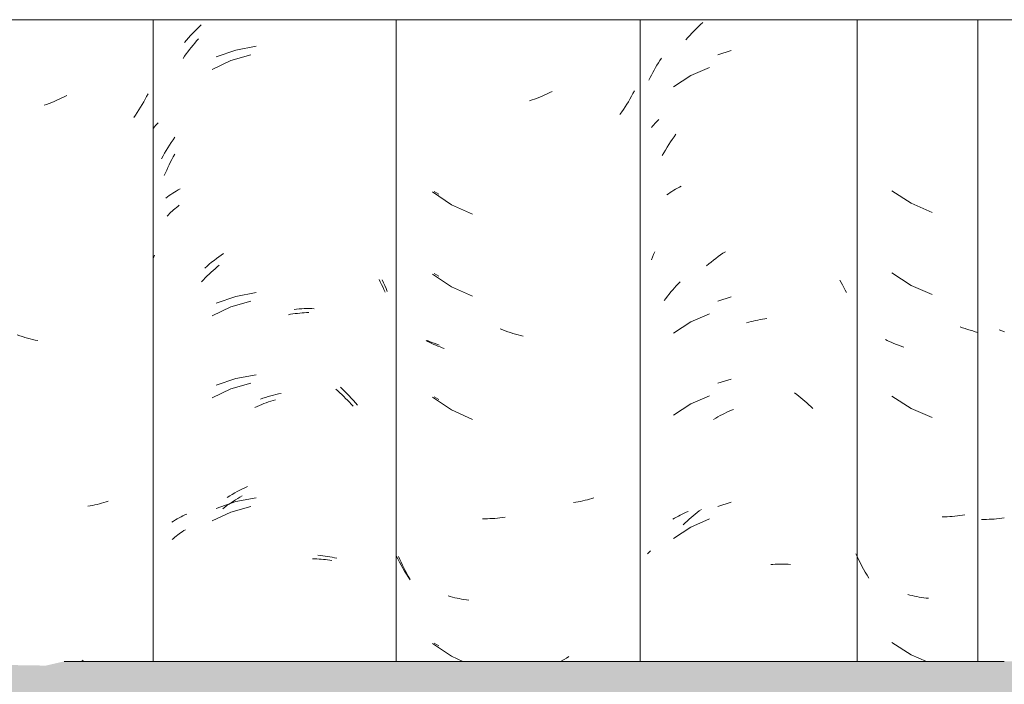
# Model space of a CAD drawing. Header units: metres. Extents: x -28.2 to 13.6, y -1.6 to 5.9.
# Tile 27 of 159: x -19.307 to -18.946, y 3.005 to 3.249. Entities that reach past the tile are written whole.
import ezdxf

# ---------------------------------------------------------------- set-up
doc = ezdxf.new("R2010")
doc.units = ezdxf.units.M
doc.layers.add('A-GLAZ-CWMG', color=7, linetype='Continuous', lineweight=5)
doc.layers.add('A-ROOF', color=7, linetype='Continuous', lineweight=5)

# ---------------------------------------------------------------- blocks, each defined once
blk = doc.blocks.new('FP_106-D')
at = {"layer": 'A-GLAZ-CWMG', "color": 9, "true_color": 0xc0c0c0}
for p, q in [((-18.98714, 3.18638), (-18.98003, 3.18183)), ((-18.98003, 3.18183), (-18.97227, 3.17848)), ((-18.98714, 3.15623), (-18.98003, 3.15168)), ((-18.98003, 3.15168), (-18.97227, 3.14834)), ((-18.96116, 3.13614), (-18.96209, 3.13648)), ((-18.96023, 3.13581), (-18.96116, 3.13614)), ((-18.9593, 3.1355), (-18.96023, 3.13581)), ((-18.95837, 3.1352), (-18.9593, 3.1355)), ((-18.95743, 3.13492), (-18.95837, 3.1352)), ((-18.9565, 3.13466), (-18.95743, 3.13492)), ((-18.95557, 3.13441), (-18.9565, 3.13466)), ((-18.9888, 3.13145), (-18.98952, 3.13182)), ((-18.98807, 3.1311), (-18.9888, 3.13145)), ((-18.98734, 3.13076), (-18.98807, 3.1311)), ((-18.98659, 3.13043), (-18.98734, 3.13076)), ((-18.98583, 3.13012), (-18.98659, 3.13043)), ((-18.98506, 3.12982), (-18.98583, 3.13012)), ((-18.98428, 3.12954), (-18.98506, 3.12982)), ((-18.98349, 3.12927), (-18.98428, 3.12954)), ((-18.9827, 3.12901), (-18.98349, 3.12927)), ((-18.98714, 3.11102), (-18.98003, 3.10647)), ((-18.98003, 3.10647), (-18.97227, 3.10313)), ((-18.9677, 3.06669), (-18.96862, 3.06668)), ((-18.96678, 3.06672), (-18.9677, 3.06669)), ((-18.96586, 3.06677), (-18.96678, 3.06672)), ((-18.96494, 3.06683), (-18.96586, 3.06677)), ((-18.96401, 3.06691), (-18.96494, 3.06683)), ((-18.96308, 3.06701), (-18.96401, 3.06691)), ((-18.96215, 3.06712), (-18.96308, 3.06701)), ((-18.96121, 3.06725), (-18.96215, 3.06712)), ((-18.96027, 3.06739), (-18.96121, 3.06725)), ((-18.99979, 3.05193), (-19.00032, 3.05309)), ((-18.99924, 3.0508), (-18.99979, 3.05193)), ((-18.99867, 3.04967), (-18.99924, 3.0508)), ((-18.99809, 3.04855), (-18.99867, 3.04967)), ((-18.99748, 3.04744), (-18.99809, 3.04855)), ((-18.99687, 3.04635), (-18.99748, 3.04744)), ((-18.99623, 3.04527), (-18.99687, 3.04635)), ((-18.99558, 3.0442), (-18.99623, 3.04527)), ((-18.9805, 3.03796), (-18.98132, 3.03818)), ((-18.97967, 3.03776), (-18.9805, 3.03796)), ((-18.97883, 3.03757), (-18.97967, 3.03776)), ((-18.97799, 3.0374), (-18.97883, 3.03757)), ((-18.97713, 3.03724), (-18.97799, 3.0374)), ((-18.97628, 3.0371), (-18.97713, 3.03724)), ((-18.97541, 3.03698), (-18.97628, 3.0371)), ((-18.97454, 3.03687), (-18.97541, 3.03698)), ((-18.97366, 3.03677), (-18.97454, 3.03687)), ((-18.98714, 3.02059), (-18.98003, 3.01604)), ((-18.98003, 3.01604), (-18.97435, 3.0136))]:
    blk.add_line(p, q, dxfattribs=at)
blk = doc.blocks.new('FP_107-D')
at = {"layer": 'A-GLAZ-CWMG', "color": 9, "true_color": 0xc0c0c0}
for p, q in [((-19.07391, 3.23161), (-19.07338, 3.23249)), ((-19.07338, 3.23249), (-19.07283, 3.23336)), ((-19.07283, 3.23336), (-19.07227, 3.23422)), ((-19.07227, 3.23422), (-19.0717, 3.23507)), ((-19.07591, 3.22798), (-19.07543, 3.2289)), ((-19.07543, 3.2289), (-19.07494, 3.22982)), ((-19.07494, 3.22982), (-19.07443, 3.23072)), ((-19.07443, 3.23072), (-19.07391, 3.23161)), ((-19.06099, 3.22871), (-19.06727, 3.22457)), ((-19.05407, 3.23171), (-19.06099, 3.22871)), ((-19.07638, 3.22705), (-19.07591, 3.22798)), ((-19.0656, 3.15228), (-19.06491, 3.153)), ((-19.00621, 3.15364), (-19.0057, 3.15274)), ((-19.0057, 3.15274), (-19.0052, 3.15183)), ((-19.06887, 3.14849), (-19.06824, 3.14927)), ((-19.06824, 3.14927), (-19.06759, 3.15004)), ((-19.06759, 3.15004), (-19.06694, 3.1508)), ((-19.06694, 3.1508), (-19.06627, 3.15155)), ((-19.06627, 3.15155), (-19.0656, 3.15228)), ((-19.0052, 3.15183), (-19.00471, 3.1509)), ((-19.00471, 3.1509), (-19.00424, 3.14997)), ((-19.00424, 3.14997), (-19.00378, 3.14903)), ((-19.07071, 3.14606), (-19.07011, 3.14688)), ((-19.07011, 3.14688), (-19.0695, 3.14769)), ((-19.0695, 3.14769), (-19.06887, 3.14849)), ((-19.06099, 3.13828), (-19.06727, 3.13414)), ((-19.05407, 3.14128), (-19.06099, 3.13828)), ((-19.04052, 3.13791), (-19.03968, 3.13814)), ((-19.03968, 3.13814), (-19.03884, 3.13836)), ((-19.03884, 3.13836), (-19.038, 3.13857)), ((-19.038, 3.13857), (-19.03716, 3.13875)), ((-19.03716, 3.13875), (-19.03632, 3.13893)), ((-19.03632, 3.13893), (-19.03549, 3.13908)), ((-19.03549, 3.13908), (-19.03465, 3.13922)), ((-19.03465, 3.13922), (-19.03382, 3.13934)), ((-19.03382, 3.13934), (-19.03299, 3.13945)), ((-19.05407, 3.11114), (-19.06099, 3.10814)), ((-19.02282, 3.11221), (-19.02205, 3.11162)), ((-19.02205, 3.11162), (-19.02129, 3.11103)), ((-19.02129, 3.11103), (-19.02054, 3.11042)), ((-19.02054, 3.11042), (-19.0198, 3.10979)), ((-19.0198, 3.10979), (-19.01906, 3.10915)), ((-19.06099, 3.10814), (-19.06727, 3.104)), ((-19.04689, 3.10543), (-19.04606, 3.10579)), ((-19.04606, 3.10579), (-19.04522, 3.10614)), ((-19.01906, 3.10915), (-19.01833, 3.1085)), ((-19.01833, 3.1085), (-19.01762, 3.10783)), ((-19.01762, 3.10783), (-19.0169, 3.10715)), ((-19.0169, 3.10715), (-19.0162, 3.10645)), ((-19.05262, 3.10248), (-19.05181, 3.10295)), ((-19.05181, 3.10295), (-19.051, 3.1034)), ((-19.051, 3.1034), (-19.05018, 3.10384)), ((-19.05018, 3.10384), (-19.04936, 3.10426)), ((-19.04936, 3.10426), (-19.04854, 3.10467)), ((-19.04854, 3.10467), (-19.04772, 3.10506)), ((-19.04772, 3.10506), (-19.04689, 3.10543)), ((-19.06157, 3.06578), (-19.06084, 3.06642)), ((-19.05407, 3.06593), (-19.06099, 3.06293)), ((-19.06084, 3.06642), (-19.0601, 3.06705)), ((-19.0601, 3.06705), (-19.05935, 3.06766)), ((-19.05935, 3.06766), (-19.05859, 3.06826)), ((-19.05859, 3.06826), (-19.05783, 3.06884)), ((-19.05783, 3.06884), (-19.05705, 3.06941)), ((-19.06099, 3.06293), (-19.06727, 3.05878)), ((-19.06373, 3.06376), (-19.06302, 3.06445)), ((-19.06302, 3.06445), (-19.0623, 3.06512)), ((-19.0623, 3.06512), (-19.06157, 3.06578)), ((-19.07682, 3.0531), (-19.07645, 3.05347)), ((-19.07645, 3.05347), (-19.07608, 3.05384)), ((-19.07608, 3.05384), (-19.0757, 3.0542)), ((-19.03159, 3.04917), (-19.03077, 3.04923)), ((-19.03077, 3.04923), (-19.02995, 3.04928)), ((-19.02995, 3.04928), (-19.02914, 3.04932)), ((-19.02914, 3.04932), (-19.02833, 3.04933)), ((-19.02833, 3.04933), (-19.02752, 3.04934)), ((-19.02752, 3.04934), (-19.02672, 3.04932)), ((-19.02672, 3.04932), (-19.02593, 3.0493)), ((-19.02593, 3.0493), (-19.02514, 3.04925)), ((-19.02514, 3.04925), (-19.02435, 3.04919))]:
    blk.add_line(p, q, dxfattribs=at)
blk = doc.blocks.new('FP_108-D')
at = {"layer": 'A-GLAZ-CWMG', "color": 9, "true_color": 0xc0c0c0}
for p, q in [((-19.15521, 3.18613), (-19.15351, 3.18514)), ((-19.15521, 3.15598), (-19.15351, 3.15499)), ((-19.15684, 3.13109), (-19.15767, 3.13146)), ((-19.15599, 3.13073), (-19.15684, 3.13109)), ((-19.15513, 3.13039), (-19.15599, 3.13073)), ((-19.15425, 3.13006), (-19.15513, 3.13039)), ((-19.15337, 3.12976), (-19.15425, 3.13006)), ((-19.15521, 3.11077), (-19.15351, 3.10978)), ((-19.16857, 3.05122), (-19.16915, 3.05237)), ((-19.16797, 3.05009), (-19.16857, 3.05122)), ((-19.16735, 3.04897), (-19.16797, 3.05009)), ((-19.16672, 3.04786), (-19.16735, 3.04897)), ((-19.16607, 3.04677), (-19.16672, 3.04786)), ((-19.1654, 3.04569), (-19.16607, 3.04677)), ((-19.16471, 3.04462), (-19.1654, 3.04569)), ((-19.16401, 3.04356), (-19.16471, 3.04462)), ((-19.15521, 3.02034), (-19.15351, 3.01935))]:
    blk.add_line(p, q, dxfattribs=at)
blk = doc.blocks.new('FP_109-D')
at = {"layer": 'A-GLAZ-CWMG', "color": 9, "true_color": 0xc0c0c0}
for p, q in [((-19.24437, 3.23907), (-19.24373, 3.23986)), ((-19.24373, 3.23986), (-19.24309, 3.24064)), ((-19.24309, 3.24064), (-19.24243, 3.24141)), ((-19.24243, 3.24141), (-19.24177, 3.24217)), ((-19.24739, 3.23495), (-19.2468, 3.23579)), ((-19.2468, 3.23579), (-19.24621, 3.23663)), ((-19.24621, 3.23663), (-19.24561, 3.23745)), ((-19.24561, 3.23745), (-19.24499, 3.23827)), ((-19.24499, 3.23827), (-19.24437, 3.23907)), ((-19.22255, 3.23628), (-19.22985, 3.2342)), ((-19.22985, 3.2342), (-19.23672, 3.23096)), ((-19.25097, 3.19891), (-19.25044, 3.19986)), ((-19.25294, 3.19499), (-19.25247, 3.19598)), ((-19.25247, 3.19598), (-19.25198, 3.19697)), ((-19.25198, 3.19697), (-19.25148, 3.19794)), ((-19.25148, 3.19794), (-19.25097, 3.19891)), ((-19.25427, 3.19196), (-19.25384, 3.19298)), ((-19.25384, 3.19298), (-19.2534, 3.19399)), ((-19.2534, 3.19399), (-19.25294, 3.19499)), ((-19.25276, 3.17758), (-19.25231, 3.17804)), ((-19.25231, 3.17804), (-19.25184, 3.1785)), ((-19.25184, 3.1785), (-19.25136, 3.17895)), ((-19.25136, 3.17895), (-19.25087, 3.17939)), ((-19.25087, 3.17939), (-19.25036, 3.17982)), ((-19.25036, 3.17982), (-19.24984, 3.18024)), ((-19.24984, 3.18024), (-19.24931, 3.18066)), ((-19.24931, 3.18066), (-19.24877, 3.18106)), ((-19.25321, 3.1771), (-19.25276, 3.17758)), ((-19.23781, 3.15581), (-19.23708, 3.15649)), ((-19.23708, 3.15649), (-19.23635, 3.15715)), ((-19.23635, 3.15715), (-19.23561, 3.15779)), ((-19.23561, 3.15779), (-19.23487, 3.15843)), ((-19.23487, 3.15843), (-19.23411, 3.15904)), ((-19.24062, 3.153), (-19.23993, 3.15372)), ((-19.23993, 3.15372), (-19.23923, 3.15443)), ((-19.23923, 3.15443), (-19.23852, 3.15513)), ((-19.23852, 3.15513), (-19.23781, 3.15581)), ((-19.17543, 3.15384), (-19.17496, 3.15293)), ((-19.17496, 3.15293), (-19.1745, 3.15201)), ((-19.1745, 3.15201), (-19.17405, 3.15109)), ((-19.17405, 3.15109), (-19.17362, 3.15016)), ((-19.17362, 3.15016), (-19.17319, 3.14922)), ((-19.22255, 3.14585), (-19.22985, 3.14377)), ((-19.22985, 3.14377), (-19.23672, 3.14054)), ((-19.20872, 3.1409), (-19.20788, 3.14105)), ((-19.20788, 3.14105), (-19.20704, 3.14118)), ((-19.20704, 3.14118), (-19.2062, 3.1413)), ((-19.2062, 3.1413), (-19.20537, 3.1414)), ((-19.20537, 3.1414), (-19.20453, 3.14149)), ((-19.20453, 3.14149), (-19.20371, 3.14156)), ((-19.20371, 3.14156), (-19.20288, 3.14162)), ((-19.20288, 3.14162), (-19.20206, 3.14166)), ((-19.20206, 3.14166), (-19.20124, 3.14169)), ((-19.22985, 3.11363), (-19.23672, 3.11039)), ((-19.22255, 3.11571), (-19.22985, 3.11363)), ((-19.1913, 3.11354), (-19.19056, 3.1129)), ((-19.19056, 3.1129), (-19.18983, 3.11224)), ((-19.21515, 3.10913), (-19.2143, 3.1094)), ((-19.2143, 3.1094), (-19.21346, 3.10964)), ((-19.18983, 3.11224), (-19.1891, 3.11157)), ((-19.1891, 3.11157), (-19.18839, 3.11089)), ((-19.18839, 3.11089), (-19.18768, 3.11019)), ((-19.18768, 3.11019), (-19.18698, 3.10948)), ((-19.18698, 3.10948), (-19.18629, 3.10876)), ((-19.22104, 3.10686), (-19.2202, 3.10723)), ((-19.2202, 3.10723), (-19.21936, 3.10759)), ((-19.21936, 3.10759), (-19.21852, 3.10793)), ((-19.21852, 3.10793), (-19.21768, 3.10825)), ((-19.21768, 3.10825), (-19.21684, 3.10856)), ((-19.21684, 3.10856), (-19.21599, 3.10885)), ((-19.21599, 3.10885), (-19.21515, 3.10913)), ((-19.18629, 3.10876), (-19.1856, 3.10803)), ((-19.1856, 3.10803), (-19.18493, 3.10728)), ((-19.2281, 3.07292), (-19.2273, 3.07342)), ((-19.2273, 3.07342), (-19.22649, 3.0739)), ((-19.22649, 3.0739), (-19.22567, 3.07437)), ((-19.23282, 3.06964), (-19.23204, 3.07022)), ((-19.23204, 3.07022), (-19.23127, 3.07079)), ((-19.23127, 3.07079), (-19.23048, 3.07134)), ((-19.23048, 3.07134), (-19.22969, 3.07188)), ((-19.22255, 3.07049), (-19.22985, 3.06841)), ((-19.22969, 3.07188), (-19.2289, 3.07241)), ((-19.2289, 3.07241), (-19.2281, 3.07292)), ((-19.22985, 3.06841), (-19.23672, 3.06518)), ((-19.2514, 3.05834), (-19.25091, 3.05878)), ((-19.25091, 3.05878), (-19.25041, 3.05922)), ((-19.25041, 3.05922), (-19.24989, 3.05964)), ((-19.24989, 3.05964), (-19.24936, 3.06005)), ((-19.24936, 3.06005), (-19.24882, 3.06046)), ((-19.24882, 3.06046), (-19.24827, 3.06085)), ((-19.24827, 3.06085), (-19.2477, 3.06123)), ((-19.2477, 3.06123), (-19.24713, 3.06161)), ((-19.24713, 3.06161), (-19.24654, 3.06197)), ((-19.19986, 3.05127), (-19.19905, 3.05126)), ((-19.19905, 3.05126), (-19.19825, 3.05124)), ((-19.19825, 3.05124), (-19.19745, 3.05119)), ((-19.19745, 3.05119), (-19.19666, 3.05114)), ((-19.19666, 3.05114), (-19.19587, 3.05107)), ((-19.19587, 3.05107), (-19.19509, 3.05099)), ((-19.19509, 3.05099), (-19.19432, 3.05089)), ((-19.19432, 3.05089), (-19.19355, 3.05078)), ((-19.19355, 3.05078), (-19.19279, 3.05066))]:
    blk.add_line(p, q, dxfattribs=at)
blk = doc.blocks.new('FP_110-D')
at = {"layer": 'A-GLAZ-CWMG', "color": 9, "true_color": 0xc0c0c0}
for p, q in [((-19.29009, 3.2214), (-19.29101, 3.22093)), ((-19.26022, 3.22203), (-19.26075, 3.22102)), ((-19.2975, 3.21812), (-19.29843, 3.21779)), ((-19.29656, 3.21847), (-19.2975, 3.21812)), ((-19.29563, 3.21884), (-19.29656, 3.21847)), ((-19.2947, 3.21923), (-19.29563, 3.21884)), ((-19.29377, 3.21963), (-19.2947, 3.21923)), ((-19.29285, 3.22004), (-19.29377, 3.21963)), ((-19.29192, 3.22048), (-19.29285, 3.22004)), ((-19.29101, 3.22093), (-19.29192, 3.22048)), ((-19.26241, 3.21804), (-19.26299, 3.21707)), ((-19.26184, 3.21902), (-19.26241, 3.21804)), ((-19.26129, 3.22002), (-19.26184, 3.21902)), ((-19.26075, 3.22102), (-19.26129, 3.22002)), ((-19.26481, 3.21421), (-19.26544, 3.21328)), ((-19.26419, 3.21515), (-19.26481, 3.21421)), ((-19.26358, 3.2161), (-19.26419, 3.21515)), ((-19.26299, 3.21707), (-19.26358, 3.2161)), ((-19.30734, 3.13316), (-19.30828, 3.13349)), ((-19.3064, 3.13286), (-19.30734, 3.13316)), ((-19.30546, 3.13257), (-19.3064, 3.13286)), ((-19.30452, 3.1323), (-19.30546, 3.13257)), ((-19.30358, 3.13204), (-19.30452, 3.1323)), ((-19.30263, 3.1318), (-19.30358, 3.13204)), ((-19.30169, 3.13158), (-19.30263, 3.1318)), ((-19.30075, 3.13138), (-19.30169, 3.13158)), ((-19.28145, 3.07071), (-19.28231, 3.07056)), ((-19.2806, 3.07087), (-19.28145, 3.07071)), ((-19.27976, 3.07105), (-19.2806, 3.07087)), ((-19.27893, 3.07124), (-19.27976, 3.07105)), ((-19.2781, 3.07145), (-19.27893, 3.07124)), ((-19.27728, 3.07167), (-19.2781, 3.07145)), ((-19.27647, 3.07191), (-19.27728, 3.07167)), ((-19.27567, 3.07216), (-19.27647, 3.07191)), ((-19.27488, 3.07242), (-19.27567, 3.07216)), ((-19.28403, 3.014), (-19.28465, 3.0136))]:
    blk.add_line(p, q, dxfattribs=at)
blk = doc.blocks.new('Rectangular Mullion - Telha Fibrocimento - Ondulada-V99-D')
at = {"layer": 'A-GLAZ-CWMG'}
for p, q in [((-19.2584, 3.24922), (-19.2584, 3.0136)), ((-19.16913, 3.24922), (-19.16913, 3.0136)), ((-18.99981, 3.24922), (-18.99981, 3.0136)), ((-18.95557, 3.24922), (-18.95557, 3.0136))]:
    blk.add_line(p, q, dxfattribs=at)
for name in ['FP_109-D', 'FP_107-D', 'FP_108-D', 'FP_106-D', 'FP_110-D']:
    blk.add_blockref(name, (0, 0), dxfattribs=at)
blk = doc.blocks.new('FP_114-D')
at = {"layer": 'A-GLAZ-CWMG', "color": 9, "true_color": 0xc0c0c0}
for p, q in [((-19.05895, 3.24589), (-19.05814, 3.24667)), ((-19.05814, 3.24667), (-19.05733, 3.24743)), ((-19.05733, 3.24743), (-19.0565, 3.24818)), ((-19.06207, 3.24263), (-19.06131, 3.24347)), ((-19.06131, 3.24347), (-19.06053, 3.24429)), ((-19.06053, 3.24429), (-19.05975, 3.2451)), ((-19.05975, 3.2451), (-19.05895, 3.24589)), ((-19.06283, 3.24178), (-19.06207, 3.24263)), ((-19.04615, 3.23786), (-19.05101, 3.23628)), ((-19.07502, 3.21015), (-19.07458, 3.21066)), ((-19.07458, 3.21066), (-19.07413, 3.21116)), ((-19.07413, 3.21116), (-19.07366, 3.21165)), ((-19.07366, 3.21165), (-19.07318, 3.21213)), ((-19.07318, 3.21213), (-19.07269, 3.2126)), ((-19.07544, 3.20964), (-19.07502, 3.21015)), ((-19.06709, 3.20624), (-19.06641, 3.20717)), ((-19.06968, 3.20237), (-19.06905, 3.20336)), ((-19.06905, 3.20336), (-19.06841, 3.20433)), ((-19.06841, 3.20433), (-19.06776, 3.20529)), ((-19.06776, 3.20529), (-19.06709, 3.20624)), ((-19.07147, 3.19935), (-19.07088, 3.20037)), ((-19.07088, 3.20037), (-19.07029, 3.20137)), ((-19.07029, 3.20137), (-19.06968, 3.20237)), ((-19.0698, 3.18487), (-19.06918, 3.18532)), ((-19.06918, 3.18532), (-19.06854, 3.18575)), ((-19.06854, 3.18575), (-19.06789, 3.18618)), ((-19.06789, 3.18618), (-19.06723, 3.18659)), ((-19.06723, 3.18659), (-19.06655, 3.18699)), ((-19.06655, 3.18699), (-19.06586, 3.18737)), ((-19.06586, 3.18737), (-19.06516, 3.18775)), ((-19.06516, 3.18775), (-19.06444, 3.18811)), ((-19.07459, 3.16298), (-19.07415, 3.16396)), ((-19.05002, 3.16283), (-19.04913, 3.16344)), ((-19.04913, 3.16344), (-19.04823, 3.16402)), ((-19.07544, 3.161), (-19.07502, 3.162)), ((-19.07502, 3.162), (-19.07459, 3.16298)), ((-19.05439, 3.15955), (-19.05353, 3.16024)), ((-19.05353, 3.16024), (-19.05266, 3.16091)), ((-19.05266, 3.16091), (-19.05179, 3.16157)), ((-19.05179, 3.16157), (-19.05091, 3.16221)), ((-19.05091, 3.16221), (-19.05002, 3.16283)), ((-19.05524, 3.15884), (-19.05439, 3.15955)), ((-19.04615, 3.14743), (-19.05101, 3.14586)), ((-19.04615, 3.11729), (-19.05101, 3.11571)), ((-19.04615, 3.07208), (-19.05101, 3.0705)), ((-19.06757, 3.06581), (-19.0669, 3.06621)), ((-19.0669, 3.06621), (-19.06622, 3.06661)), ((-19.06622, 3.06661), (-19.06552, 3.06698)), ((-19.06552, 3.06698), (-19.06481, 3.06735)), ((-19.06481, 3.06735), (-19.06409, 3.0677)), ((-19.06409, 3.0677), (-19.06336, 3.06804)), ((-19.06336, 3.06804), (-19.06261, 3.06837)), ((-19.06261, 3.06837), (-19.06186, 3.06867))]:
    blk.add_line(p, q, dxfattribs=at)
blk = doc.blocks.new('FP_115-D')
at = {"layer": 'A-GLAZ-CWMG', "color": 9, "true_color": 0xc0c0c0}
for p, q in [((-19.11458, 3.22158), (-19.11551, 3.22118)), ((-19.11365, 3.222), (-19.11458, 3.22158)), ((-19.11273, 3.22244), (-19.11365, 3.222)), ((-19.11182, 3.22289), (-19.11273, 3.22244)), ((-19.08218, 3.22208), (-19.08273, 3.22109)), ((-19.08165, 3.22309), (-19.08218, 3.22208)), ((-19.11924, 3.21975), (-19.12018, 3.21943)), ((-19.1183, 3.22008), (-19.11924, 3.21975)), ((-19.11737, 3.22043), (-19.1183, 3.22008)), ((-19.11644, 3.2208), (-19.11737, 3.22043)), ((-19.11551, 3.22118), (-19.11644, 3.2208)), ((-19.08446, 3.21816), (-19.08506, 3.2172)), ((-19.08387, 3.21912), (-19.08446, 3.21816)), ((-19.08329, 3.2201), (-19.08387, 3.21912)), ((-19.08273, 3.22109), (-19.08329, 3.2201)), ((-19.08631, 3.21533), (-19.08695, 3.21441)), ((-19.08568, 3.21626), (-19.08631, 3.21533)), ((-19.08506, 3.2172), (-19.08568, 3.21626)), ((-19.15584, 3.18596), (-19.14882, 3.18128)), ((-19.14882, 3.18128), (-19.14111, 3.17781)), ((-19.15584, 3.15581), (-19.14882, 3.15113)), ((-19.14882, 3.15113), (-19.14111, 3.14767)), ((-19.13002, 3.13531), (-19.13096, 3.13567)), ((-19.12909, 3.13497), (-19.13002, 3.13531)), ((-19.12815, 3.13465), (-19.12909, 3.13497)), ((-19.12721, 3.13434), (-19.12815, 3.13465)), ((-19.15748, 3.13106), (-19.15818, 3.13144)), ((-19.15676, 3.1307), (-19.15748, 3.13106)), ((-19.12627, 3.13405), (-19.12721, 3.13434)), ((-19.12533, 3.13377), (-19.12627, 3.13405)), ((-19.12439, 3.13352), (-19.12533, 3.13377)), ((-19.12344, 3.13328), (-19.12439, 3.13352)), ((-19.1225, 3.13306), (-19.12344, 3.13328)), ((-19.15603, 3.13034), (-19.15676, 3.1307)), ((-19.1553, 3.13), (-19.15603, 3.13034)), ((-19.15455, 3.12967), (-19.1553, 3.13)), ((-19.15379, 3.12936), (-19.15455, 3.12967)), ((-19.15302, 3.12906), (-19.15379, 3.12936)), ((-19.15224, 3.12878), (-19.15302, 3.12906)), ((-19.15145, 3.12851), (-19.15224, 3.12878)), ((-19.15584, 3.1106), (-19.14882, 3.10592)), ((-19.14882, 3.10592), (-19.14111, 3.10245)), ((-19.0981, 3.07318), (-19.09892, 3.07296)), ((-19.09729, 3.07342), (-19.0981, 3.07318)), ((-19.0965, 3.07367), (-19.09729, 3.07342)), ((-19.10313, 3.07206), (-19.10399, 3.07193)), ((-19.10227, 3.07221), (-19.10313, 3.07206)), ((-19.10142, 3.07237), (-19.10227, 3.07221)), ((-19.10058, 3.07255), (-19.10142, 3.07237)), ((-19.09974, 3.07275), (-19.10058, 3.07255)), ((-19.09892, 3.07296), (-19.09974, 3.07275)), ((-19.13656, 3.06596), (-19.13747, 3.06596)), ((-19.13565, 3.06597), (-19.13656, 3.06596)), ((-19.13473, 3.06601), (-19.13565, 3.06597)), ((-19.1338, 3.06606), (-19.13473, 3.06601)), ((-19.13288, 3.06612), (-19.1338, 3.06606)), ((-19.13195, 3.06621), (-19.13288, 3.06612)), ((-19.13102, 3.06631), (-19.13195, 3.06621)), ((-19.13008, 3.06643), (-19.13102, 3.06631)), ((-19.12915, 3.06656), (-19.13008, 3.06643)), ((-19.16782, 3.05101), (-19.16829, 3.05206)), ((-19.16733, 3.04998), (-19.16782, 3.05101)), ((-19.16683, 3.04895), (-19.16733, 3.04998)), ((-19.16631, 3.04793), (-19.16683, 3.04895)), ((-19.16578, 3.04692), (-19.16631, 3.04793)), ((-19.16524, 3.04592), (-19.16578, 3.04692)), ((-19.16468, 3.04493), (-19.16524, 3.04592)), ((-19.16411, 3.04396), (-19.16468, 3.04493)), ((-19.14928, 3.03742), (-19.15009, 3.03765)), ((-19.14846, 3.0372), (-19.14928, 3.03742)), ((-19.14763, 3.037), (-19.14846, 3.0372)), ((-19.14679, 3.03682), (-19.14763, 3.037)), ((-19.14595, 3.03664), (-19.14679, 3.03682)), ((-19.14509, 3.03649), (-19.14595, 3.03664)), ((-19.14423, 3.03635), (-19.14509, 3.03649)), ((-19.14336, 3.03623), (-19.14423, 3.03635)), ((-19.14249, 3.03612), (-19.14336, 3.03623)), ((-19.15584, 3.02017), (-19.14882, 3.01549)), ((-19.14882, 3.01549), (-19.1446, 3.0136)), ((-19.10572, 3.01539), (-19.1066, 3.01483)), ((-19.10749, 3.01428), (-19.10839, 3.01375)), ((-19.1066, 3.01483), (-19.10749, 3.01428))]:
    blk.add_line(p, q, dxfattribs=at)
blk = doc.blocks.new('FP_116-D')
at = {"layer": 'A-GLAZ-CWMG', "color": 9, "true_color": 0xc0c0c0}
for p, q in [((-19.24149, 3.24657), (-19.24068, 3.24733)), ((-19.24541, 3.24252), (-19.24465, 3.24336)), ((-19.24465, 3.24336), (-19.24387, 3.24418)), ((-19.24387, 3.24418), (-19.24309, 3.24499)), ((-19.24309, 3.24499), (-19.24229, 3.24579)), ((-19.24229, 3.24579), (-19.24149, 3.24657)), ((-19.2469, 3.24079), (-19.24616, 3.24166)), ((-19.24616, 3.24166), (-19.24541, 3.24252)), ((-19.22053, 3.23944), (-19.22804, 3.23807)), ((-19.22804, 3.23807), (-19.23525, 3.23556)), ((-19.25746, 3.21036), (-19.25698, 3.21088)), ((-19.25698, 3.21088), (-19.25649, 3.21138)), ((-19.25838, 3.2093), (-19.25793, 3.20983)), ((-19.25793, 3.20983), (-19.25746, 3.21036)), ((-19.25297, 3.20223), (-19.25235, 3.20321)), ((-19.25235, 3.20321), (-19.25171, 3.20419)), ((-19.25171, 3.20419), (-19.25106, 3.20515)), ((-19.25106, 3.20515), (-19.2504, 3.2061)), ((-19.25475, 3.19919), (-19.25417, 3.20021)), ((-19.25417, 3.20021), (-19.25358, 3.20123)), ((-19.25358, 3.20123), (-19.25297, 3.20223)), ((-19.25531, 3.19816), (-19.25475, 3.19919)), ((-19.25184, 3.18507), (-19.25119, 3.1855)), ((-19.25119, 3.1855), (-19.25053, 3.18592)), ((-19.25053, 3.18592), (-19.24986, 3.18632)), ((-19.24986, 3.18632), (-19.24917, 3.18671)), ((-19.24917, 3.18671), (-19.24847, 3.18708)), ((-19.2537, 3.18372), (-19.25309, 3.18418)), ((-19.25309, 3.18418), (-19.25247, 3.18464)), ((-19.25247, 3.18464), (-19.25184, 3.18507)), ((-19.25838, 3.16156), (-19.25813, 3.16213)), ((-19.25813, 3.16213), (-19.25789, 3.1627)), ((-19.23774, 3.15946), (-19.23689, 3.16015)), ((-19.23689, 3.16015), (-19.23602, 3.16083)), ((-19.23602, 3.16083), (-19.23515, 3.16149)), ((-19.23515, 3.16149), (-19.23427, 3.16213)), ((-19.23427, 3.16213), (-19.23339, 3.16275)), ((-19.23339, 3.16275), (-19.23249, 3.16336)), ((-19.23943, 3.15803), (-19.23859, 3.15875)), ((-19.23859, 3.15875), (-19.23774, 3.15946)), ((-19.17431, 3.15371), (-19.1738, 3.15266)), ((-19.1738, 3.15266), (-19.17331, 3.15159)), ((-19.22053, 3.14901), (-19.22804, 3.14764)), ((-19.17331, 3.15159), (-19.17283, 3.15052)), ((-19.17283, 3.15052), (-19.17238, 3.14944)), ((-19.22804, 3.14764), (-19.23525, 3.14513)), ((-19.20662, 3.14286), (-19.20568, 3.14295)), ((-19.20568, 3.14295), (-19.20475, 3.14303)), ((-19.20475, 3.14303), (-19.20381, 3.14308)), ((-19.20381, 3.14308), (-19.20289, 3.14312)), ((-19.20289, 3.14312), (-19.20197, 3.14314)), ((-19.20197, 3.14314), (-19.20105, 3.14314)), ((-19.20105, 3.14314), (-19.20014, 3.14312)), ((-19.20014, 3.14312), (-19.19923, 3.14308)), ((-19.22804, 3.1175), (-19.23525, 3.11499)), ((-19.22053, 3.11887), (-19.22804, 3.1175)), ((-19.18953, 3.11427), (-19.18873, 3.11349)), ((-19.18873, 3.11349), (-19.18793, 3.1127)), ((-19.21899, 3.10988), (-19.21804, 3.11021)), ((-19.21804, 3.11021), (-19.21708, 3.11052)), ((-19.21708, 3.11052), (-19.21613, 3.11082)), ((-19.21613, 3.11082), (-19.21517, 3.11109)), ((-19.21517, 3.11109), (-19.21421, 3.11134)), ((-19.21421, 3.11134), (-19.21326, 3.11158)), ((-19.21326, 3.11158), (-19.2123, 3.1118)), ((-19.2123, 3.1118), (-19.21135, 3.112)), ((-19.18793, 3.1127), (-19.18714, 3.11189)), ((-19.18714, 3.11189), (-19.18637, 3.11107)), ((-19.18637, 3.11107), (-19.1856, 3.11023)), ((-19.1856, 3.11023), (-19.18485, 3.10938)), ((-19.18485, 3.10938), (-19.18411, 3.10852)), ((-19.18411, 3.10852), (-19.18338, 3.10764)), ((-19.22654, 3.07646), (-19.2256, 3.07693)), ((-19.2256, 3.07693), (-19.22467, 3.07739)), ((-19.22467, 3.07739), (-19.22373, 3.07783)), ((-19.23113, 3.07382), (-19.23022, 3.07438)), ((-19.23022, 3.07438), (-19.22931, 3.07492)), ((-19.22931, 3.07492), (-19.22839, 3.07545)), ((-19.22839, 3.07545), (-19.22747, 3.07596)), ((-19.22053, 3.07366), (-19.22804, 3.07228)), ((-19.22747, 3.07596), (-19.22654, 3.07646)), ((-19.22804, 3.07228), (-19.23525, 3.06977)), ((-19.25021, 3.06554), (-19.24953, 3.06594)), ((-19.24953, 3.06594), (-19.24884, 3.06632)), ((-19.24884, 3.06632), (-19.24813, 3.06669)), ((-19.24813, 3.06669), (-19.24742, 3.06704)), ((-19.24742, 3.06704), (-19.24669, 3.06738)), ((-19.24669, 3.06738), (-19.24594, 3.06771)), ((-19.25153, 3.06471), (-19.25088, 3.06513)), ((-19.25088, 3.06513), (-19.25021, 3.06554)), ((-19.19788, 3.05257), (-19.19699, 3.05249)), ((-19.19699, 3.05249), (-19.19611, 3.0524)), ((-19.19611, 3.0524), (-19.19523, 3.05229)), ((-19.19523, 3.05229), (-19.19436, 3.05216)), ((-19.19436, 3.05216), (-19.1935, 3.05201)), ((-19.1935, 3.05201), (-19.19265, 3.05185)), ((-19.19265, 3.05185), (-19.19181, 3.05167)), ((-19.19181, 3.05167), (-19.19098, 3.05148))]:
    blk.add_line(p, q, dxfattribs=at)
blk = doc.blocks.new('FP_126-D')
at = {"layer": 'A-GLAZ-CWMG', "color": 9, "true_color": 0xc0c0c0}
for p, q in [((-18.94674, 3.13502), (-18.94767, 3.13539)), ((-18.94581, 3.13467), (-18.94674, 3.13502)), ((-18.95051, 3.06581), (-18.95143, 3.06577)), ((-18.94959, 3.06587), (-18.95051, 3.06581)), ((-18.94866, 3.06594), (-18.94959, 3.06587)), ((-18.94773, 3.06603), (-18.94866, 3.06594)), ((-18.9468, 3.06614), (-18.94773, 3.06603)), ((-18.94587, 3.06626), (-18.9468, 3.06614)), ((-18.95326, 3.06575), (-18.95417, 3.06576)), ((-18.95235, 3.06575), (-18.95326, 3.06575)), ((-18.95143, 3.06577), (-18.95235, 3.06575))]:
    blk.add_line(p, q, dxfattribs=at)
blk = doc.blocks.new('Rectangular Mullion - Telha Fibrocimento - Ondulada-V113-D')
at = {"layer": 'A-GLAZ-CWMG'}
blk.add_line((-19.07957, 3.24922), (-19.07957, 3.0136), dxfattribs=at)
for name in ['FP_114-D', 'FP_116-D', 'FP_115-D', 'FP_126-D']:
    blk.add_blockref(name, (0, 0), dxfattribs=at)
blk = doc.blocks.new('LONGARINA_STEEL_FRAME1 - LONGARINA_STEEL_FRAME-2562852-D')
at = {"layer": 'A-ROOF', "true_color": 0x9fa09c}
h = blk.add_hatch(color=253, dxfattribs=at)
h.paths.add_polyline_path([(-18.44504, 2.99678), (-18.44504, 3.0136), (-18.73807, 3.0136), (-18.74476, 3.01206), (-18.75707, 3.01225), (-18.76224, 3.0136), (-19.29107, 3.0136), (-19.29776, 3.01206), (-19.31007, 3.01225), (-19.31524, 3.0136), (-19.69754, 3.0136), (-19.69754, 2.99678), (-18.49283, 2.99678)])
h.paths.add_polyline_path([(-20.98504, 2.99678), (-19.73254, 2.99678), (-19.73254, 3.0136), (-19.84407, 3.0136), (-19.85076, 3.01206), (-19.86307, 3.01225), (-19.86824, 3.0136), (-20.39707, 3.0136), (-20.40376, 3.01206), (-20.41607, 3.01225), (-20.42262, 3.0136), (-20.98504, 3.0136)])
at = {"layer": 'A-ROOF'}
for p, q in [((-18.44504, 3.24922), (-19.69754, 3.24922)), ((-18.94594, 3.0136), (-19.29107, 3.0136))]:
    blk.add_line(p, q, dxfattribs=at)

msp = doc.modelspace()

# ---------------------------------------------------------------- block references
at = {"layer": 'A-GLAZ-CWMG'}
for name in ['Rectangular Mullion - Telha Fibrocimento - Ondulada-V99-D', 'Rectangular Mullion - Telha Fibrocimento - Ondulada-V113-D']:
    msp.add_blockref(name, (0, 0), dxfattribs=at)
at = {"layer": 'A-ROOF'}
msp.add_blockref('LONGARINA_STEEL_FRAME1 - LONGARINA_STEEL_FRAME-2562852-D', (0, 0), dxfattribs=at)

doc.saveas('drawing.dxf')
